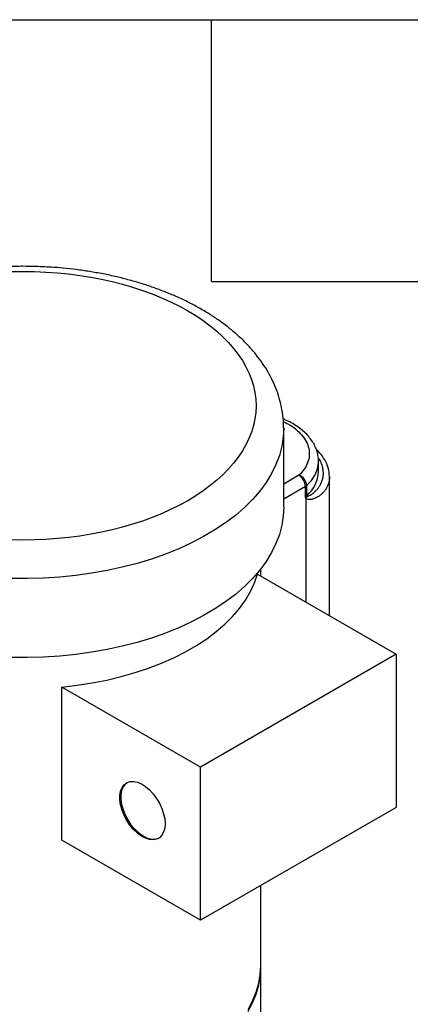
# Model space of a CAD drawing. Header units: inches. Extents: x 3 to 129, y 3 to 99.
# Tile 29 of 30: x 112.57 to 117.93, y 85.46 to 99. Entities that reach past the tile are written whole.
import ezdxf

# ---------------------------------------------------------------- set-up
doc = ezdxf.new("R2010")
doc.units = ezdxf.units.IN
doc.header["$LTSCALE"] = 12
doc.header["$MEASUREMENT"] = 0
doc.layers.add('TEXT', color=140, linetype='Continuous', lineweight=25)

msp = doc.modelspace()

# ---------------------------------------------------------------- linework, layer by layer
for p, q in [((116.193, 93.386), (116.193, 93.381)), ((116.193, 92.295), (116.193, 93.381)), ((116.67, 92.788), (116.67, 92.931)), ((116.67, 92.921), (116.67, 92.931)), ((116.403, 92.736), (116.193, 92.615)), ((116.822, 90.804), (116.822, 92.716)), ((116.193, 92.41), (116.491, 92.583)), ((116.491, 92.44), (116.491, 92.583)), ((116.51, 92.454), (116.51, 92.597)), ((116.502, 90.989), (116.502, 92.413)), ((115.878, 91.349), (115.878, 91.448)), ((115.834, 91.374), (117.739, 90.274)), ((117.739, 90.274), (115.052, 88.723)), ((117.739, 90.274), (117.739, 88.168)), ((113.147, 87.717), (113.147, 89.823)), ((115.052, 88.723), (113.147, 89.823)), ((115.052, 86.617), (115.052, 88.723)), ((117.739, 88.168), (115.052, 86.617)), ((115.052, 86.617), (113.147, 87.717)), ((115.878, 85.996), (115.878, 87.093)), ((115.878, 84.62), (115.878, 85.967))]:
    msp.add_line(p, q)
at = {"flags": 128}
for points in [[(116.193, 93.381), (116.187, 93.264), (116.167, 93.135), (116.134, 93.008), (116.087, 92.882), (116.026, 92.758), (115.952, 92.636), (115.865, 92.517), (115.765, 92.402), (115.653, 92.29), (115.53, 92.183), (115.395, 92.08), (115.249, 91.983), (115.093, 91.891), (114.927, 91.804), (114.752, 91.724), (114.569, 91.65), (114.378, 91.583), (114.18, 91.523), (113.977, 91.47), (113.768, 91.425), (113.554, 91.387), (113.337, 91.357), (113.117, 91.335), (112.895, 91.321), (112.672, 91.315), (112.449, 91.317)], [(116.193, 92.295), (116.187, 92.178), (116.167, 92.049), (116.134, 91.922), (116.087, 91.796), (116.026, 91.672), (115.952, 91.55), (115.865, 91.431), (115.765, 91.316), (115.653, 91.204), (115.53, 91.097), (115.395, 90.994), (115.249, 90.897), (115.093, 90.805), (114.927, 90.718), (114.752, 90.638), (114.569, 90.564), (114.378, 90.497), (114.18, 90.437), (113.977, 90.384), (113.768, 90.339), (113.554, 90.301), (113.337, 90.271), (113.117, 90.249), (112.895, 90.235), (112.672, 90.229), (112.449, 90.231)], [(113.147, 89.823), (113.356, 89.847), (113.562, 89.879), (113.764, 89.919), (113.961, 89.966), (114.153, 90.021), (114.337, 90.082), (114.515, 90.151), (114.684, 90.226), (114.845, 90.307), (114.996, 90.394), (115.136, 90.487), (115.266, 90.585), (115.385, 90.687), (115.492, 90.794), (115.586, 90.904), (115.668, 91.018), (115.736, 91.135), (115.792, 91.254), (115.834, 91.374)], [(114.564, 87.943), (114.559, 87.882), (114.544, 87.829), (114.52, 87.785), (114.487, 87.751), (114.447, 87.73), (114.4, 87.722), (114.349, 87.726), (114.295, 87.743), (114.239, 87.772), (114.184, 87.813), (114.131, 87.863), (114.082, 87.922), (114.038, 87.988), (114.001, 88.057), (113.973, 88.129), (113.953, 88.201), (113.943, 88.27), (113.943, 88.334), (113.953, 88.392), (113.973, 88.441), (114.001, 88.48), (114.038, 88.507), (114.082, 88.522), (114.131, 88.524), (114.184, 88.513), (114.239, 88.49), (114.295, 88.455), (114.349, 88.409), (114.4, 88.354), (114.447, 88.292), (114.487, 88.224), (114.52, 88.153), (114.544, 88.081), (114.559, 88.01), (114.564, 87.943)], [(114.04, 88.508), (114.016, 88.488), (113.987, 88.449), (113.967, 88.4), (113.957, 88.342), (113.957, 88.278), (113.967, 88.209), (113.987, 88.137), (114.016, 88.065), (114.052, 87.996), (114.096, 87.93), (114.145, 87.871), (114.198, 87.821), (114.253, 87.78), (114.309, 87.751), (114.363, 87.734), (114.415, 87.73), (114.461, 87.738), (114.48, 87.746)], [(115.704, 85.39), (115.766, 85.508), (115.815, 85.628), (115.85, 85.75), (115.871, 85.872), (115.878, 85.996)], [(115.704, 85.361), (115.766, 85.479), (115.815, 85.599), (115.85, 85.721), (115.871, 85.844), (115.878, 85.967), (115.877, 85.981)]]:
    msp.add_lwpolyline(points, dxfattribs=at)
for centre, radius, start, end in [((116.205, 92.949), 0.466, 310.9146, 356.6594), ((116.207, 92.804), 0.463, 310.8511, 357.9362), ((116.299, 92.574), 0.192, 2.6055, 57.3945), ((116.35, 92.584), 0.16, 4.4198, 70.8104), ((116.443, 92.667), 0.0969, 299.5527, 313.4371), ((116.443, 92.524), 0.0969, 299.5527, 313.4371), ((116.385, 92.496), 0.144, 324.4541, 339.8371)]:
    msp.add_arc(centre, radius, start, end)
for points, knots in [([(112.613, 95.609), (112.541, 95.608), (112.44, 95.607), (112.291, 95.6), (112.164, 95.592), (112.013, 95.579), (111.856, 95.56), (111.693, 95.537), (111.527, 95.507), (111.359, 95.472), (111.192, 95.432), (111.026, 95.385), (110.862, 95.332), (110.701, 95.274), (110.545, 95.21), (110.393, 95.141), (110.246, 95.066), (110.105, 94.986), (109.97, 94.9), (109.843, 94.809), (109.722, 94.713), (109.61, 94.613), (109.507, 94.507), (109.412, 94.398), (109.327, 94.284), (109.252, 94.167), (109.188, 94.046), (109.134, 93.922), (109.091, 93.796), (109.059, 93.667), (109.04, 93.536), (109.031, 93.441), (109.033, 93.39), (109.033, 93.383)], [0, 0, 0, 0, 0.039293, 0.0552297, 0.0816664, 0.1090877, 0.138474, 0.1691072, 0.2006998, 0.2330242, 0.2659205, 0.2992727, 0.3329947, 0.3670222, 0.4013058, 0.4358067, 0.4704933, 0.5053384, 0.5403168, 0.5753975, 0.6105466, 0.6457302, 0.680911, 0.7160502, 0.7511116, 0.7860676, 0.8209056, 0.8556352, 0.890292, 0.9249403, 0.9596711, 0.9945994, 1, 1, 1, 1]), ([(116.192, 93.387), (116.191, 93.422), (116.19, 93.503), (116.173, 93.629), (116.144, 93.765), (116.1, 93.9), (116.045, 94.031), (115.979, 94.156), (115.904, 94.275), (115.819, 94.39), (115.723, 94.502), (115.618, 94.61), (115.502, 94.714), (115.378, 94.813), (115.244, 94.907), (115.103, 94.996), (114.955, 95.079), (114.8, 95.157), (114.638, 95.228), (114.471, 95.294), (114.299, 95.354), (114.122, 95.407), (113.942, 95.455), (113.759, 95.495), (113.575, 95.53), (113.392, 95.558), (113.213, 95.579), (113.054, 95.593), (112.913, 95.601), (112.771, 95.607), (112.671, 95.608), (112.613, 95.609)], [0, 0, 0, 0, 0.028001, 0.06376, 0.100098, 0.137157, 0.175063, 0.209877, 0.245079, 0.280644, 0.316524, 0.352656, 0.388973, 0.425407, 0.461901, 0.498405, 0.534875, 0.571282, 0.607607, 0.643833, 0.679943, 0.715914, 0.751712, 0.787277, 0.822492, 0.857113, 0.890514, 0.922441, 0.945108, 0.968147, 1, 1, 1, 1]), ([(110.35, 94.998), (110.95, 95.344), (111.764, 95.539), (113.461, 95.539), (114.275, 95.344), (115.475, 94.651), (115.813, 94.181), (115.813, 93.202), (115.475, 92.732), (114.875, 92.385)], [0, 0, 0, 0, 0.25, 0.25, 0.5, 0.5, 0.75, 0.75, 1, 1, 1, 1]), ([(114.875, 92.385), (114.275, 92.039), (113.461, 91.844), (111.764, 91.844), (110.95, 92.039), (109.75, 92.732), (109.413, 93.202), (109.413, 94.181), (109.75, 94.651), (110.35, 94.998)], [0, 0, 0, 0, 0.25, 0.25, 0.5, 0.5, 0.75, 0.75, 1, 1, 1, 1]), ([(116.669, 92.919), (116.669, 92.924), (116.672, 92.953), (116.665, 93.009), (116.646, 93.083), (116.616, 93.154), (116.575, 93.221), (116.524, 93.284), (116.464, 93.343), (116.395, 93.397), (116.318, 93.446), (116.248, 93.484), (116.202, 93.503), (116.186, 93.51)], [0, 0, 0, 0, 0.016912, 0.119675, 0.226908, 0.326424, 0.427691, 0.530493, 0.634284, 0.738428, 0.842405, 0.945744, 1, 1, 1, 1]), ([(116.189, 93.472), (116.21, 93.462), (116.273, 93.433), (116.359, 93.372), (116.444, 93.291), (116.507, 93.2), (116.542, 93.104), (116.549, 93.005), (116.526, 92.908), (116.479, 92.817), (116.428, 92.763), (116.403, 92.736)], [0, 0, 0, 0, 0.058977, 0.170932, 0.287611, 0.407669, 0.529489, 0.651309, 0.771366, 0.888045, 1, 1, 1, 1]), ([(116.822, 92.716), (116.819, 92.756), (116.813, 92.833), (116.762, 92.945), (116.704, 93.031), (116.658, 93.074), (116.642, 93.087)], [0, 0, 0, 0, 0.3080518, 0.5995345, 0.8700058, 1, 1, 1, 1]), ([(116.666, 92.973), (116.671, 92.967), (116.691, 92.94), (116.711, 92.89), (116.73, 92.824), (116.735, 92.763), (116.731, 92.708), (116.719, 92.66), (116.701, 92.615), (116.682, 92.581), (116.665, 92.556), (116.651, 92.539), (116.637, 92.524), (116.623, 92.51), (116.598, 92.486), (116.568, 92.465), (116.536, 92.449), (116.524, 92.447), (116.52, 92.447)], [0, 0, 0, 0, 0.033186, 0.140881, 0.248158, 0.354937, 0.44189, 0.52447, 0.602729, 0.676728, 0.712991, 0.747233, 0.779474, 0.809732, 0.838026, 0.939935, 0.975025, 1, 1, 1, 1]), ([(116.822, 92.717), (116.822, 92.714), (116.823, 92.693), (116.818, 92.657), (116.806, 92.611), (116.788, 92.57), (116.766, 92.533), (116.74, 92.501), (116.712, 92.473), (116.68, 92.449), (116.647, 92.429), (116.618, 92.416), (116.594, 92.408), (116.575, 92.403), (116.551, 92.4), (116.525, 92.4), (116.509, 92.409), (116.502, 92.413)], [0, 0, 0, 0, 0.0207006, 0.125613, 0.2238115, 0.3164665, 0.4036109, 0.4852843, 0.5615352, 0.6409867, 0.7137958, 0.780096, 0.819775, 0.8563581, 0.8899283, 0.9519388, 1, 1, 1, 1]), ([(116.502, 92.413), (116.501, 92.414), (116.499, 92.415), (116.497, 92.418), (116.495, 92.422), (116.494, 92.425), (116.493, 92.428), (116.492, 92.432), (116.491, 92.436), (116.491, 92.439), (116.491, 92.44)], [0, 0, 0, 0, 0.141699, 0.277284, 0.40733, 0.53249, 0.653494, 0.771152, 0.886342, 1, 1, 1, 1])]:
    msp.add_open_spline(points, degree=3, knots=knots)
msp.add_open_spline([(116.52, 92.447), (116.514, 92.447), (116.51, 92.448), (116.51, 92.454)], degree=3)
at = {"layer": 'TEXT'}
for p, q in [((3, 99), (129, 99)), ((115.2, 95.4), (115.2, 99)), ((115.2, 95.4), (118.8, 95.4))]:
    msp.add_line(p, q, dxfattribs=at)

doc.saveas('drawing.dxf')
